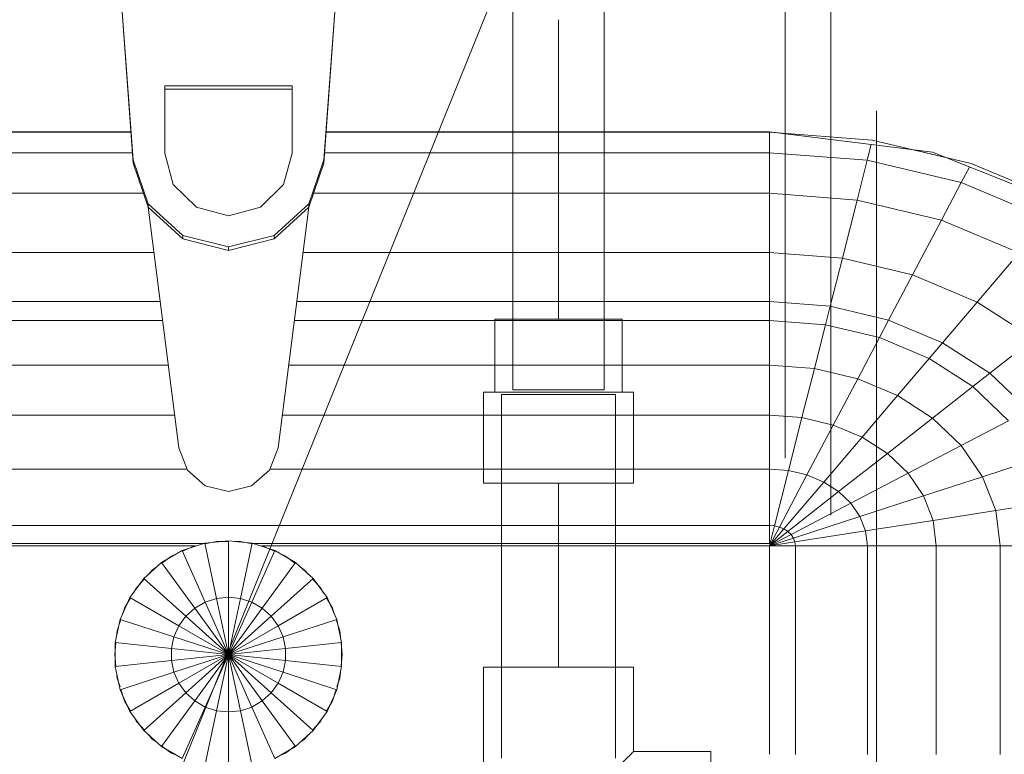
# Model space of a CAD drawing. Header units: millimetres. Extents: x -121 to 87583, y 4737 to 43333.
# Tile 26 of 86: x 41768 to 41984, y 42347 to 42508. Entities that reach past the tile are written whole.
import ezdxf

# ---------------------------------------------------------------- set-up
doc = ezdxf.new("R2010")
doc.units = ezdxf.units.MM
doc.linetypes.add('ADSK_Скрыто', pattern=[300, 150, -150])
doc.linetypes.add('ADSK_Штриховая_ш3 п1_5', pattern=[225, 150, -75])
for name, color, linetype, lineweight in [('A-DETL-____-HDLN', 90, 'ADSK_Скрыто', 9), ('A-DETL-____-MBND', 5, 'ADSK_Штриховая_ш3 п1_5', 20), ('M-EQPM-____-OTLN', 50, 'Continuous', 20), ('P-PIPE-____-IDEN', 2, 'Continuous', 20)]:
    doc.layers.add(name, color=color, linetype=linetype, lineweight=lineweight)

# ---------------------------------------------------------------- blocks, each defined once
blk = doc.blocks.new('Прямая форма - 83 new-608916-В_Этаж 01_Водопровод')
at = {"layer": 'M-EQPM-____-OTLN', "color": 9}
for p, q in [((-20.95, -98.41), (-23.89, -58.26)), ((20.95, -98.41), (23.89, -58.26)), ((-23.89, -59.01), (-20.95, -99.15)), ((23.89, -59.01), (20.95, -99.15)), ((-14, -82.11), (14, -82.11)), ((-14, -96.93), (-14, -82.11)), ((14, -82.11), (14, -96.93)), ((14, -82.86), (-14, -82.86)), ((-21.4, -92.28), (-118.83, -92.28)), ((-118.83, -92.32), (-21.39, -92.32)), ((21.39, -92.32), (118.83, -92.32)), ((118.83, -92.28), (21.4, -92.28)), ((154.66, -96.74), (118.83, -92.28)), ((118.83, -92.32), (118.83, -96.84)), ((118.83, -92.32), (141.45, -94.07)), ((118.83, -96.84), (118.83, -92.32)), ((141.2, -95.06), (140.32, -98.51)), ((141.45, -94.07), (163.2, -99.24)), ((-21.06, -96.84), (-118.83, -96.84)), ((-12.12, -103.8), (-14, -96.93)), ((14, -96.93), (12.12, -103.8)), ((118.83, -96.84), (21.06, -96.84)), ((118.83, -96.84), (118.83, -105.76)), ((140.32, -98.51), (118.83, -96.84)), ((118.83, -105.76), (118.83, -96.84)), ((157.58, -97.91), (150.5, -96.22)), ((186.98, -109.66), (154.66, -96.74)), ((-20.95, -99.15), (-20.95, -98.41)), ((-20.95, -98.41), (-17.66, -108.08)), ((-17.66, -108.83), (-20.95, -99.15)), ((17.66, -108.08), (20.95, -98.41)), ((20.95, -99.15), (17.66, -108.83)), ((20.95, -99.15), (20.95, -98.41)), ((140.32, -98.51), (138.11, -107.25)), ((160.99, -103.42), (140.32, -98.51)), ((163.2, -99.24), (183.25, -107.65)), ((162.8, -99.99), (160.99, -103.42)), ((-7, -108.84), (-12.12, -103.8)), ((12.12, -103.8), (7, -108.84)), ((160.99, -103.42), (156.64, -111.66)), ((180.04, -111.41), (160.99, -103.42)), ((-18.71, -105.76), (-118.83, -105.76)), ((118.83, -105.76), (18.71, -105.76)), ((118.83, -105.76), (118.83, -118.79)), ((138.11, -107.25), (118.83, -105.76)), ((118.83, -118.79), (118.83, -105.76)), ((-17.66, -108.08), (-10.06, -115.03)), ((-17.66, -108.83), (-17.66, -108.08)), ((10.06, -115.03), (17.66, -108.08)), ((17.66, -108.83), (17.66, -108.08)), ((138.11, -107.25), (134.86, -120.03)), ((156.64, -111.66), (138.11, -107.25)), ((-10.06, -115.78), (-17.66, -108.83)), ((-17.64, -108.83), (-10.91, -161.71)), ((0, -110.68), (-7, -108.84)), ((7, -108.84), (0, -110.68)), ((17.66, -108.83), (10.06, -115.78)), ((10.91, -161.71), (17.64, -108.83)), ((156.64, -111.66), (150.29, -123.7)), ((173.73, -118.82), (156.64, -111.66)), ((-10.06, -115.03), (0, -117.56)), ((-10.06, -115.78), (-10.06, -115.03)), ((0, -118.3), (-10.06, -115.78)), ((0, -117.56), (10.06, -115.03)), ((10.06, -115.78), (0, -118.3)), ((10.06, -115.78), (10.06, -115.03)), ((-16.37, -118.79), (-118.83, -118.79)), ((0, -118.3), (0, -117.56)), ((118.83, -118.79), (16.37, -118.79)), ((118.83, -118.79), (118.83, -129.56)), ((134.86, -120.03), (118.83, -118.79)), ((118.83, -129.56), (118.83, -118.79)), ((173.73, -118.82), (164.5, -129.66)), ((134.86, -120.03), (132.18, -130.59)), ((150.29, -123.7), (134.86, -120.03)), ((150.29, -123.7), (145.03, -133.65)), ((164.5, -129.66), (150.29, -123.7)), ((-15, -129.56), (-118.83, -129.56)), ((118.83, -129.56), (15, -129.56)), ((118.83, -129.56), (118.83, -133.71)), ((132.18, -130.59), (118.83, -129.56)), ((118.83, -133.71), (118.83, -129.56)), ((164.5, -129.66), (156.87, -138.61)), ((176.96, -137.68), (164.5, -129.66)), ((132.18, -130.59), (131.15, -134.66)), ((145.03, -133.65), (132.18, -130.59)), ((-14.47, -133.71), (-118.83, -133.71)), ((118.83, -133.71), (14.47, -133.71)), ((118.83, -133.71), (118.83, -143.5)), ((131.15, -134.66), (118.83, -133.71)), ((118.83, -143.5), (118.83, -133.71)), ((145.03, -133.65), (143.01, -137.48)), ((156.87, -138.61), (145.03, -133.65)), ((131.15, -134.66), (128.72, -144.27)), ((143.01, -137.48), (131.15, -134.66)), ((143.01, -137.48), (138.23, -146.53)), ((153.93, -142.06), (143.01, -137.48)), ((176.96, -137.68), (167.24, -145.29)), ((156.87, -138.61), (153.93, -142.06)), ((167.24, -145.29), (156.87, -138.61)), ((153.93, -142.06), (146.99, -150.2)), ((163.51, -148.22), (153.93, -142.06)), ((-13.23, -143.5), (-118.83, -143.5)), ((118.83, -143.5), (13.23, -143.5)), ((118.83, -143.5), (118.83, -154.51)), ((128.72, -144.27), (118.83, -143.5)), ((118.83, -154.51), (118.83, -143.5)), ((128.72, -144.27), (125.98, -155.06)), ((138.23, -146.53), (128.72, -144.27)), ((138.23, -146.53), (132.86, -156.7)), ((146.99, -150.2), (138.23, -146.53)), ((167.24, -145.29), (163.51, -148.22)), ((175.76, -153.43), (167.24, -145.29)), ((163.51, -148.22), (154.68, -155.15)), ((171.37, -155.74), (163.51, -148.22)), ((146.99, -150.2), (139.2, -159.35)), ((154.68, -155.15), (146.99, -150.2)), ((-11.83, -154.51), (-118.83, -154.51)), ((118.83, -154.51), (11.83, -154.51)), ((118.83, -154.51), (118.83, -166.38)), ((125.98, -155.06), (118.83, -154.51)), ((118.83, -166.38), (118.83, -154.51)), ((125.98, -155.06), (123.03, -166.71)), ((132.86, -156.7), (125.98, -155.06)), ((154.68, -155.15), (144.76, -162.93)), ((160.98, -161.18), (154.68, -155.15)), ((171.37, -155.74), (160.98, -161.18)), ((132.86, -156.7), (127.07, -167.67)), ((139.2, -159.35), (132.86, -156.7)), ((139.2, -159.35), (130.79, -169.23)), ((144.76, -162.93), (139.2, -159.35)), ((-10.91, -161.71), (-9.03, -166.6)), ((9.03, -166.6), (10.91, -161.71)), ((160.98, -161.18), (149.32, -167.29)), ((165.67, -168.05), (160.98, -161.18)), ((144.76, -162.93), (134.05, -171.33)), ((149.32, -167.29), (144.76, -162.93)), ((177.21, -164.3), (165.67, -168.05)), ((-9.11, -166.38), (-118.83, -166.38)), ((118.83, -166.38), (9.11, -166.38)), ((118.83, -166.38), (118.83, -178.78)), ((123.03, -166.71), (118.83, -166.38)), ((118.83, -178.78), (118.83, -166.38)), ((-9.03, -166.6), (-5.09, -170.07)), ((5.09, -170.07), (9.03, -166.6)), ((123.03, -166.71), (119.94, -178.86)), ((127.07, -167.67), (121.02, -179.12)), ((127.07, -167.67), (123.03, -166.71)), ((130.79, -169.23), (127.07, -167.67)), ((149.32, -167.29), (136.73, -173.89)), ((152.71, -172.26), (149.32, -167.29)), ((165.67, -168.05), (152.71, -172.26)), ((168.55, -175.51), (165.67, -168.05)), ((-5.09, -170.07), (0, -171.32)), ((0, -171.32), (5.09, -170.07)), ((130.79, -169.23), (122.01, -179.53)), ((134.05, -171.33), (130.79, -169.23)), ((134.05, -171.33), (122.88, -180.09)), ((136.73, -173.89), (134.05, -171.33)), ((152.71, -172.26), (138.72, -176.81)), ((154.8, -177.66), (152.71, -172.26)), ((136.73, -173.89), (123.59, -180.77)), ((138.72, -176.81), (136.73, -173.89)), ((180.8, -173.6), (168.55, -175.51)), ((138.72, -176.81), (124.12, -181.55)), ((139.94, -179.98), (138.72, -176.81)), ((168.55, -175.51), (154.8, -177.66)), ((169.53, -183.27), (168.55, -175.51)), ((118.83, -178.78), (-118.83, -178.78)), ((118.83, -178.78), (118.83, -182.73)), ((119.94, -178.86), (118.83, -178.78)), ((118.83, -182.73), (118.83, -178.78)), ((119.94, -178.86), (118.83, -183.27)), ((121.02, -179.12), (118.83, -183.27)), ((122.01, -179.53), (118.83, -183.27)), ((121.02, -179.12), (119.94, -178.86)), ((122.01, -179.53), (121.02, -179.12)), ((122.88, -180.09), (122.01, -179.53)), ((154.8, -177.66), (139.94, -179.98)), ((155.5, -183.27), (154.8, -177.66)), ((122.88, -180.09), (118.83, -183.27)), ((123.59, -180.77), (118.83, -183.27)), ((124.12, -181.55), (118.83, -183.27)), ((123.59, -180.77), (122.88, -180.09)), ((124.12, -181.55), (123.59, -180.77)), ((124.45, -182.4), (124.12, -181.55)), ((139.94, -179.98), (124.45, -182.4)), ((140.36, -183.27), (139.94, -179.98)), ((-118.83, -182.73), (-5.2, -182.73)), ((-7.32, -183.27), (-118.83, -183.27)), ((-5.2, -182.68), (-10.17, -184.3)), ((-10.11, -184.42), (-7.73, -183.36)), ((-7.73, -183.36), (-6.83, -183.17)), ((0, -182.13), (-5.2, -182.68)), ((-5.2, -182.68), (-2.62, -194.79)), ((-5.17, -182.82), (-2.61, -182.27)), ((-2.61, -182.27), (0, -182.27)), ((5.2, -182.68), (0, -182.13)), ((0, -182.13), (0, -194.51)), ((1.3, -182.27), (2.61, -182.27)), ((2.61, -182.27), (5.17, -182.82)), ((2.62, -194.79), (5.2, -182.68)), ((10.17, -184.3), (5.2, -182.68)), ((5.34, -182.73), (118.83, -182.73)), ((6.44, -183.09), (7.73, -183.36)), ((118.83, -183.27), (7.32, -183.27)), ((7.73, -183.36), (10.11, -184.42)), ((124.45, -182.4), (118.83, -183.27)), ((118.83, -229.07), (118.83, -183.27)), ((118.83, -183.27), (124.56, -183.27)), ((124.56, -183.27), (118.83, -183.27)), ((118.83, -183.27), (118.83, -229.07)), ((124.56, -183.27), (124.45, -182.4)), ((124.56, -229.09), (124.56, -183.27)), ((124.56, -183.27), (140.36, -183.27)), ((140.36, -183.27), (124.56, -183.27)), ((140.36, -229.09), (140.36, -183.27)), ((140.36, -183.27), (155.5, -183.27)), ((155.5, -183.27), (140.36, -183.27)), ((155.5, -229.09), (155.5, -183.27)), ((155.5, -183.27), (169.53, -183.27)), ((169.53, -183.27), (155.5, -183.27)), ((169.53, -229.09), (169.53, -183.27)), ((169.53, -183.27), (182.02, -183.27)), ((182.02, -183.27), (169.53, -183.27)), ((-10.17, -184.3), (-14.69, -186.91)), ((-14.61, -187.02), (-12.5, -185.48)), ((-12.5, -185.48), (-11.3, -184.95)), ((-10.17, -184.3), (-5.13, -195.6)), ((5.13, -195.6), (10.17, -184.3)), ((14.69, -186.91), (10.17, -184.3)), ((11.3, -184.95), (12.5, -185.48)), ((12.5, -185.48), (14.61, -187.02)), ((-14.69, -186.91), (-18.58, -190.41)), ((-16.73, -188.56), (-15.67, -187.79)), ((-14.69, -186.91), (-7.42, -196.92)), ((7.42, -196.92), (14.69, -186.91)), ((18.58, -190.41), (14.69, -186.91)), ((15.67, -187.79), (16.73, -188.56)), ((-17.6, -189.53), (-16.73, -188.56)), ((16.73, -188.56), (17.6, -189.53)), ((-18.58, -190.41), (-21.65, -194.63)), ((-20.88, -193.58), (-20.23, -192.44)), ((-20.23, -192.44), (-18.48, -190.5)), ((-18.58, -190.41), (-9.38, -198.69)), ((9.38, -198.69), (18.58, -190.41)), ((18.48, -190.5), (20.23, -192.44)), ((21.65, -194.63), (18.58, -190.41)), ((20.23, -192.44), (20.88, -193.58)), ((-21.65, -194.63), (-23.78, -199.41)), ((-21.65, -194.63), (-10.93, -200.82)), ((0, -194.51), (-2.62, -194.79)), ((2.62, -194.79), (0, -194.51)), ((0, -194.51), (0, -207.13)), ((10.93, -200.82), (21.65, -194.63)), ((23.78, -199.41), (21.65, -194.63)), ((-22.84, -196.97), (-21.53, -194.7)), ((-5.13, -195.6), (-7.42, -196.92)), ((-2.62, -194.79), (-5.13, -195.6)), ((-5.13, -195.6), (0, -207.13)), ((-2.62, -194.79), (0, -207.13)), ((0, -207.13), (2.62, -194.79)), ((0, -207.13), (5.13, -195.6)), ((5.13, -195.6), (2.62, -194.79)), ((7.42, -196.92), (5.13, -195.6)), ((21.53, -194.7), (22.84, -196.97)), ((-23.24, -198.21), (-22.84, -196.97)), ((-9.38, -198.69), (-10.93, -200.82)), ((-7.42, -196.92), (-9.38, -198.69)), ((-9.38, -198.69), (0, -207.13)), ((-7.42, -196.92), (0, -207.13)), ((0, -207.13), (7.42, -196.92)), ((0, -207.13), (9.38, -198.69)), ((9.38, -198.69), (7.42, -196.92)), ((10.93, -200.82), (9.38, -198.69)), ((22.84, -196.97), (23.24, -198.21)), ((-23.78, -199.41), (-24.86, -204.52)), ((-24.45, -201.94), (-23.65, -199.45)), ((-23.78, -199.41), (-12, -203.23)), ((-10.93, -200.82), (-12, -203.23)), ((-10.93, -200.82), (0, -207.13)), ((0, -207.13), (10.93, -200.82)), ((12, -203.23), (10.93, -200.82)), ((12, -203.23), (23.78, -199.41)), ((23.65, -199.45), (24.45, -201.94)), ((24.86, -204.52), (23.78, -199.41)), ((-24.59, -203.24), (-24.45, -201.94)), ((-12, -203.23), (-12.55, -205.82)), ((-12, -203.23), (0, -207.13)), ((0, -207.13), (12, -203.23)), ((12.55, -205.82), (12, -203.23)), ((24.45, -201.94), (24.59, -203.24)), ((-25, -207.13), (-24.73, -204.54)), ((-24.86, -204.52), (-12.55, -205.82)), ((-24.86, -204.52), (-24.86, -209.75)), ((12.55, -205.82), (24.86, -204.52)), ((24.73, -204.54), (25, -207.13)), ((24.86, -209.75), (24.86, -204.52)), ((-24.73, -209.73), (-25, -207.13)), ((-12.55, -205.82), (0, -207.13)), ((-12.55, -205.82), (-12.55, -208.45)), ((-12.55, -208.45), (0, -207.13)), ((-12, -211.04), (0, -207.13)), ((-10.93, -213.45), (0, -207.13)), ((-9.38, -215.58), (0, -207.13)), ((-7.42, -217.35), (0, -207.13)), ((-5.13, -218.67), (0, -207.13)), ((-2.62, -219.48), (0, -207.13)), ((0, -207.13), (12.55, -205.82)), ((0, -207.13), (12.55, -208.45)), ((0, -207.13), (12, -211.04)), ((0, -207.13), (10.93, -213.45)), ((0, -207.13), (9.38, -215.58)), ((0, -207.13), (7.42, -217.35)), ((0, -207.13), (5.13, -218.67)), ((0, -207.13), (2.62, -219.48)), ((0, -207.13), (0, -219.76)), ((12.55, -208.45), (12.55, -205.82)), ((25, -207.13), (24.73, -209.73)), ((-24.86, -209.75), (-12.55, -208.45)), ((-24.86, -209.75), (-23.78, -214.86)), ((-12.55, -208.45), (-12, -211.04)), ((12, -211.04), (12.55, -208.45)), ((12.55, -208.45), (24.86, -209.75)), ((23.78, -214.86), (24.86, -209.75)), ((-24.45, -212.33), (-24.59, -211.03)), ((-23.78, -214.86), (-12, -211.04)), ((-12, -211.04), (-10.93, -213.45)), ((10.93, -213.45), (12, -211.04)), ((12, -211.04), (23.78, -214.86)), ((24.59, -211.03), (24.45, -212.33)), ((-23.83, -214.26), (-24.45, -212.33)), ((-21.65, -219.63), (-10.93, -213.45)), ((-10.93, -213.45), (-9.38, -215.58)), ((9.38, -215.58), (10.93, -213.45)), ((10.93, -213.45), (21.65, -219.63)), ((24.45, -212.33), (23.83, -214.26)), ((-23.78, -214.86), (-21.65, -219.63)), ((-22.84, -217.3), (-23.65, -214.82)), ((-18.58, -223.86), (-9.38, -215.58)), ((-9.38, -215.58), (-7.42, -217.35)), ((7.42, -217.35), (9.38, -215.58)), ((9.38, -215.58), (18.58, -223.86)), ((21.65, -219.63), (23.78, -214.86)), ((23.65, -214.82), (22.84, -217.3)), ((-21.53, -219.57), (-22.84, -217.3)), ((-14.69, -227.36), (-7.42, -217.35)), ((-7.42, -217.35), (-5.13, -218.67)), ((5.13, -218.67), (7.42, -217.35)), ((7.42, -217.35), (14.69, -227.36)), ((22.84, -217.3), (21.53, -219.57)), ((-21.65, -219.63), (-18.58, -223.86)), ((-10.17, -229.97), (-5.13, -218.67)), ((-5.2, -231.59), (-2.62, -219.48)), ((-5.13, -218.67), (-2.62, -219.48)), ((-2.62, -219.48), (0, -219.76)), ((0, -219.76), (2.62, -219.48)), ((0, -219.76), (0, -232.13)), ((2.62, -219.48), (5.13, -218.67)), ((2.62, -219.48), (5.2, -231.59)), ((5.13, -218.67), (10.17, -229.97)), ((18.58, -223.86), (21.65, -219.63)), ((-20.23, -221.83), (-20.88, -220.69)), ((-18.48, -223.77), (-20.23, -221.83)), ((20.23, -221.83), (18.48, -223.77)), ((20.88, -220.69), (20.23, -221.83)), ((-18.58, -223.86), (-14.69, -227.36)), ((-16.73, -225.71), (-17.6, -224.74)), ((14.69, -227.36), (18.58, -223.86)), ((17.6, -224.74), (16.73, -225.71)), ((-15.67, -226.48), (-16.73, -225.71)), ((16.73, -225.71), (15.67, -226.48)), ((-14.69, -227.36), (-10.17, -229.97)), ((-12.5, -228.79), (-14.61, -227.25)), ((-11.3, -229.32), (-12.5, -228.79)), ((10.17, -229.97), (14.69, -227.36)), ((12.5, -228.79), (11.3, -229.32)), ((14.61, -227.25), (12.5, -228.79))]:
    blk.add_line(p, q, dxfattribs=at)
blk = doc.blocks.new('Прямая форма - FU - 054-608917-В_Этаж 01_Водопровод')
blk.add_blockref('Прямая форма - 83 new-608916-В_Этаж 01_Водопровод', (0, 0))
blk = doc.blocks.new('83 new_ifc_RVT-1-В_Этаж 01_Водопровод')
at = {"layer": 'M-EQPM-____-OTLN', "color": 9, "lineweight": 20}
blk.add_blockref('Прямая форма - FU - 054-608917-В_Этаж 01_Водопровод', (21787.83, 42575.83), dxfattribs=at)
blk = doc.blocks.new('ADSK_Полипропилен_Тройник - Универсальный-1581965-В_Этаж 01_Водопровод')
at = {"layer": 'A-DETL-____-MBND', "color": 150}
for p, q in [((-15, 16.5), (-35, 16.5)), ((-35, 16.5), (-35, -16.5)), ((15, 16.5), (-15, 16.5)), ((35, 16.5), (15, 16.5)), ((35, -16.5), (35, 16.5)), ((-35, -16.5), (-16.5, -16.5)), ((-16.5, -16.5), (-16.5, -33.5)), ((16.5, -16.5), (35, -16.5)), ((16.5, -33.5), (16.5, -16.5)), ((-16.5, -33.5), (16.5, -33.5))]:
    blk.add_line(p, q, dxfattribs=at)
for points in [[(-13.5, -13.5), (-12.6, -12.64), (-11.15, -11.15), (-9.24, -9.23), (-8.1, -8.11), (-7.24, -7.24), (-6.37, -6.36), (-5.18, -5.18), (-3.07, -3.07), (-1.24, -1.22), (0, 0)], [(0, 0), (1.24, -1.22), (3.07, -3.07), (5.18, -5.18), (6.37, -6.36), (7.24, -7.24), (8.1, -8.11), (9.24, -9.23), (11.15, -11.15), (12.6, -12.64), (13.5, -13.5)]]:
    blk.add_open_spline(points, degree=3, knots=[0, 0, 0, 0, 0.25, 0.375, 0.4375, 0.5, 0.5625, 0.625, 0.75, 1, 1, 1, 1], dxfattribs=at)
for points in [[(-16.5, -16.5), (-16.5, -16.49), (-16.23, -16.22), (-15.47, -15.49), (-15, -15)], [(-15, -15), (-14.78, -14.78), (-14.31, -14.31), (-13.78, -13.78), (-13.5, -13.5)], [(13.5, -13.5), (13.78, -13.78), (14.31, -14.31), (14.78, -14.78), (15, -15)], [(15, -15), (15.47, -15.49), (16.23, -16.22), (16.5, -16.49), (16.5, -16.5)]]:
    blk.add_open_spline(points, degree=3, dxfattribs=at)
blk = doc.blocks.new('ADSK_Полипропилен_Муфта переходная - Переходной-1582112-В_Этаж 01_Водопровод')
at = {"layer": 'A-DETL-____-MBND', "color": 150}
for p, q in [((20, 16.5), (0, 16.5)), ((0, -16.5), (0, 16.5)), ((20, -16.5), (20, 16.5)), ((0, 14), (-16, 14)), ((-16, 14), (-16, -14)), ((-16, -14), (0, -14)), ((0, -16.5), (20, -16.5))]:
    blk.add_line(p, q, dxfattribs=at)

msp = doc.modelspace()

# ---------------------------------------------------------------- linework, layer by layer
at = {"layer": 'A-DETL-____-HDLN', "color": 140}
for p, q in [((41876.46, 42426.88), (41896.46, 42426.88)), ((41898.96, 42425.88), (41873.96, 42425.88))]:
    msp.add_line(p, q, dxfattribs=at)
at = {"layer": 'A-DETL-____-MBND', "color": 150}
for p, q in [((41956.29, 42338.21), (41956.29, 42565.33)), ((41936.29, 42561.83), (41936.29, 42338.21)), ((41946.29, 42549.33), (41946.29, 42342.92)), ((41876.46, 42541.83), (41876.46, 42426.88)), ((41896.46, 42426.88), (41896.46, 42541.64)), ((41886.46, 42508.23), (41886.46, 42442.38)), ((41873.96, 42425.88), (41873.96, 42345.88)), ((41898.96, 42345.88), (41898.96, 42425.88)), ((41886.46, 42406.38), (41886.46, 42365.88))]:
    msp.add_line(p, q, dxfattribs=at)
at = {"layer": 'P-PIPE-____-IDEN'}
msp.add_line((41886.46, 42548.93), (41568.54, 41761.63), dxfattribs=at)

# ---------------------------------------------------------------- block references
at = {"lineweight": 9}
msp.add_blockref('83 new_ifc_RVT-1-В_Этаж 01_Водопровод', (20026.13, 0), dxfattribs=at)
at = {"layer": 'A-DETL-____-MBND', "color": 150}
for name, p, rotation in [('ADSK_Полипропилен_Муфта переходная - Переходной-1582112-В_Этаж 01_Водопровод', (41886.46, 42426.38), 270), ('ADSK_Полипропилен_Тройник - Универсальный-1581965-В_Этаж 01_Водопровод', (41886.46, 42330.88), 90)]:
    msp.add_blockref(name, p, dxfattribs=dict(at, rotation=rotation))

doc.saveas('drawing.dxf')
